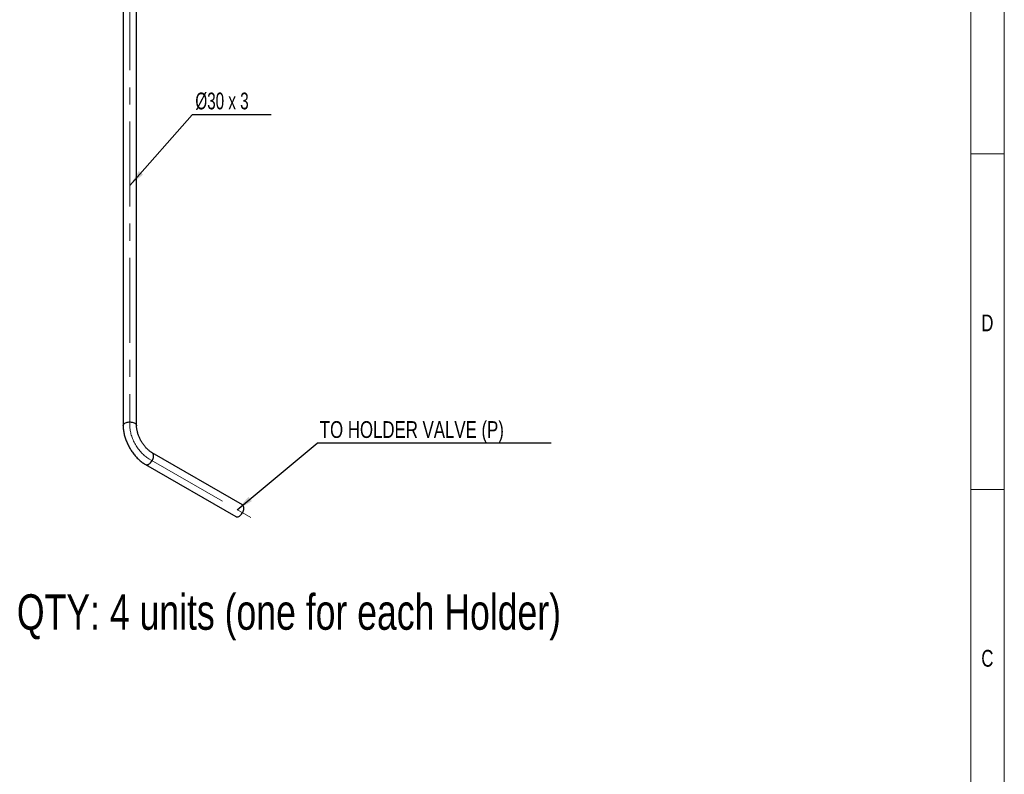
# Model space of a CAD drawing. Header units: millimetres. Extents: x 15 to 592, y 5 to 415.
# Tile 13 of 14: x 442 to 589, y 118 to 230. Entities that reach past the tile are written whole.
import ezdxf

# ---------------------------------------------------------------- set-up
doc = ezdxf.new("R2010")
doc.units = ezdxf.units.MM
doc.linetypes.add('CENTERX2', pattern=[20.32, 12.7, -2.54, 2.54, -2.54])
doc.layers.add('COTAS', color=166, linetype='Continuous')
doc.styles.add('SLDTEXTSTYLE0', font='TXT', dxfattribs={"width": 0.75})
doc.styles.add('SLDTEXTSTYLE4', font='TXT', dxfattribs={"width": 0.678571})
doc.dimstyles.new('SLDDIMSTYLE1', dxfattribs={"dimtxt": 0.18, "dimasz": 2.5, "dimexe": 0, "dimexo": 0.0625, "dimgap": 0, "dimtad": 0, "dimtih": 1, "dimtoh": 1, "dimdec": 0, "dimrnd": 1e-09, "dimzin": 0, "dimdsep": 46, "dimtxsty": 'Standard', "dimsah": 1, "dimcen": 0.09, "dimadec": 0, "dimazin": 0, "dimtfac": 2.5, "dimtdec": 0, "dimtofl": 0, "dimtmove": 0, "dimatfit": 3, "dimfxl": 0, "dimfrac": 2, "dimtolj": 1, "dimtzin": 0, "dimarcsym": 0})

# ---------------------------------------------------------------- blocks, each defined once
blk = doc.blocks.new('SW_NOTE_0_1')
at = {"layer": 'COTAS', "color": 0}
blk.add_line((34.88, 0), (0, 0), dxfattribs=at)
at = {"layer": 'COTAS', "color": 0, "insert": (0.39, 3.27), "char_height": 2.5, "attachment_point": 1, "style": 'SLDTEXTSTYLE0'}
blk.add_mtext('TO HOLDER VALVE (P)', dxfattribs=at)
blk = doc.blocks.new('SW_NOTE_0_2')
at = {"layer": 'COTAS', "color": 0}
blk.add_line((11.77, 0), (0, 0), dxfattribs=at)
at = {"layer": 'COTAS', "color": 0, "insert": (0.49, 3.31), "char_height": 2.5, "attachment_point": 1, "style": 'SLDTEXTSTYLE4'}
blk.add_mtext('Ø30 x 3', dxfattribs=at)

msp = doc.modelspace()

# ---------------------------------------------------------------- linework, layer by layer
at = {"color": 7, "linetype": 'Continuous', "lineweight": 18}
for p, q in [((589, 415), (589, 5)), ((584, 410), (584, 10)), ((584.001, 210), (583.999, 210)), ((584, 210), (589, 210)), ((584, 160), (589, 160))]:
    msp.add_line(p, q, dxfattribs=at)
at = {"color": 7, "linetype": 'Continuous', "lineweight": 25}
for p, q in [((457.64278, 235.17478), (457.64278, 169.47046)), ((459.64278, 169.47046), (459.64278, 235.17478)), ((475.42976, 157.66805), (461.97116, 165.43753)), ((460.97125, 163.70544), (474.42984, 155.93595))]:
    msp.add_line(p, q, dxfattribs=at)
at = {"color": 7, "linetype": 'Continuous', "lineweight": 25, "flags": 128}
for points in [[(457.64278, 169.47058), (457.64736, 169.52567), (457.67363, 169.61274), (457.72261, 169.69648), (457.79315, 169.77492), (457.88362, 169.84622), (457.99187, 169.90872), (458.11539, 169.96094), (458.25126, 170.00167), (458.39632, 170.02994), (458.54714, 170.04511), (458.70021, 170.0468), (458.85194, 170.03498), (458.99876, 170.00994), (459.13724, 169.97224), (459.26413, 169.92279), (459.37645, 169.86273), (459.47158, 169.79348), (459.54728, 169.71666), (459.60178, 169.63407), (459.6338, 169.54764), (459.64278, 169.47123)], [(460.97134, 163.70538), (461.02131, 163.68182), (461.10986, 163.66101), (461.20688, 163.66155), (461.31009, 163.68341), (461.41708, 163.72609), (461.52533, 163.78859), (461.63232, 163.86943), (461.73553, 163.96673), (461.83255, 164.07821), (461.9211, 164.20125), (461.9991, 164.33297), (462.06473, 164.47027), (462.11644, 164.60995), (462.15304, 164.74873), (462.17365, 164.88335), (462.17779, 165.01067), (462.16538, 165.12768), (462.13669, 165.23167), (462.09241, 165.32017), (462.03356, 165.39113), (461.97189, 165.43711)], [(474.42984, 155.93595), (474.47991, 155.91233), (474.56846, 155.89153), (474.66548, 155.89206), (474.76869, 155.91393), (474.87568, 155.95661), (474.98393, 156.0191), (475.09092, 156.09995), (475.19413, 156.19725), (475.29115, 156.30873), (475.3797, 156.43177), (475.4577, 156.56348), (475.52333, 156.70079), (475.57504, 156.84047), (475.61163, 156.97924), (475.63225, 157.11387), (475.63639, 157.24118), (475.62398, 157.3582), (475.59529, 157.46218), (475.55101, 157.55069), (475.49216, 157.62165), (475.42976, 157.66805)]]:
    msp.add_lwpolyline(points, dxfattribs=at)
at = {"color": 7, "linetype": 'Continuous', "lineweight": 25}
for points, knots in [([(457.64278, 169.47046), (457.6433, 169.41783), (457.64477, 169.26899), (457.66065, 169.01991), (457.69514, 168.72285), (457.74611, 168.42293), (457.81275, 168.12142), (457.89463, 167.8195), (457.99116, 167.51833), (458.1018, 167.21901), (458.22598, 166.92261), (458.36314, 166.63018), (458.5127, 166.34277), (458.67407, 166.06141), (458.84666, 165.78714), (459.02985, 165.52099), (459.22303, 165.26397), (459.42559, 165.01707), (459.63694, 164.78127), (459.85646, 164.55753), (460.08357, 164.34685), (460.31764, 164.15012), (460.55813, 163.96872), (460.77656, 163.82096), (460.9156, 163.73845), (460.97125, 163.70544)], [0, 0, 0, 0, 0.024814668, 0.070170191, 0.115466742, 0.160702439, 0.205839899, 0.250863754, 0.295774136, 0.340581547, 0.385303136, 0.429960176, 0.474576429, 0.519177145, 0.563788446, 0.608428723, 0.653124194, 0.697901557, 0.742786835, 0.787804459, 0.832975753, 0.878316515, 0.923833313, 0.96951814, 1, 1, 1, 1]), ([(461.97116, 165.43753), (461.94455, 165.45325), (461.86707, 165.49901), (461.73495, 165.58701), (461.57505, 165.70654), (461.41322, 165.84179), (461.25112, 165.99188), (461.09029, 166.15606), (460.93225, 166.33328), (460.77847, 166.52236), (460.63032, 166.72197), (460.4891, 166.93065), (460.35599, 167.14684), (460.23209, 167.36888), (460.11838, 167.59501), (460.01569, 167.8234), (459.92475, 168.0522), (459.8461, 168.2795), (459.78012, 168.50343), (459.72705, 168.72204), (459.68686, 168.93354), (459.65962, 169.13579), (459.64505, 169.31545), (459.64347, 169.42286), (459.64278, 169.47046)], [0, 0, 0, 0, 0.023895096, 0.069574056, 0.115517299, 0.161775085, 0.208340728, 0.255191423, 0.302294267, 0.349610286, 0.397097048, 0.444710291, 0.492404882, 0.540135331, 0.587850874, 0.635495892, 0.683024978, 0.730393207, 0.77755672, 0.824473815, 0.871106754, 0.917424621, 0.963407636, 1, 1, 1, 1])]:
    msp.add_open_spline(points, degree=3, knots=knots, dxfattribs=at)
at = {"layer": 'COTAS', "linetype": 'CENTERX2', "lineweight": 18}
for p, q in [((458.64278, 235.17478), (458.64278, 169.47046)), ((461.47121, 164.57148), (476.6619, 155.80208))]:
    msp.add_line(p, q, dxfattribs=at)
msp.add_ellipse((461.47121, 167.83765), major_axis=(-1.99984, 3.4642), ratio=0.577381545, start_param=0.785479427, end_param=2.356275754, dxfattribs=at)

# ---------------------------------------------------------------- block references
at = {"layer": 'COTAS'}
for name, p in [('SW_NOTE_0_2', (467.91492, 215.84732)), ('SW_NOTE_0_1', (486.56294, 166.89627))]:
    msp.add_blockref(name, p, dxfattribs=at)

# ---------------------------------------------------------------- texts
at = {"color": 7, "linetype": 'Continuous', "lineweight": 0, "char_height": 2.5, "attachment_point": 2, "style": 'SLDTEXTSTYLE0'}
for s, insert in [('D', (586.47135, 186.06267)), ('C', (586.47396, 136.06267))]:
    msp.add_mtext(s, dxfattribs=dict(at, insert=insert))
at = {"layer": 'COTAS', "insert": (441.7972, 144.35737), "char_height": 5.2916667, "attachment_point": 1, "style": 'SLDTEXTSTYLE0'}
msp.add_mtext('QTY: 4 units (one for each Holder)', dxfattribs=at)

# ---------------------------------------------------------------- leaders
at = {"layer": 'COTAS'}
for points in [[(458.64278, 205.31571), (467.91492, 215.84732)], [(474.65307, 156.96176), (486.56294, 166.89627)]]:
    msp.add_leader(points, dimstyle='SLDDIMSTYLE1', dxfattribs=at)

doc.saveas('drawing.dxf')
